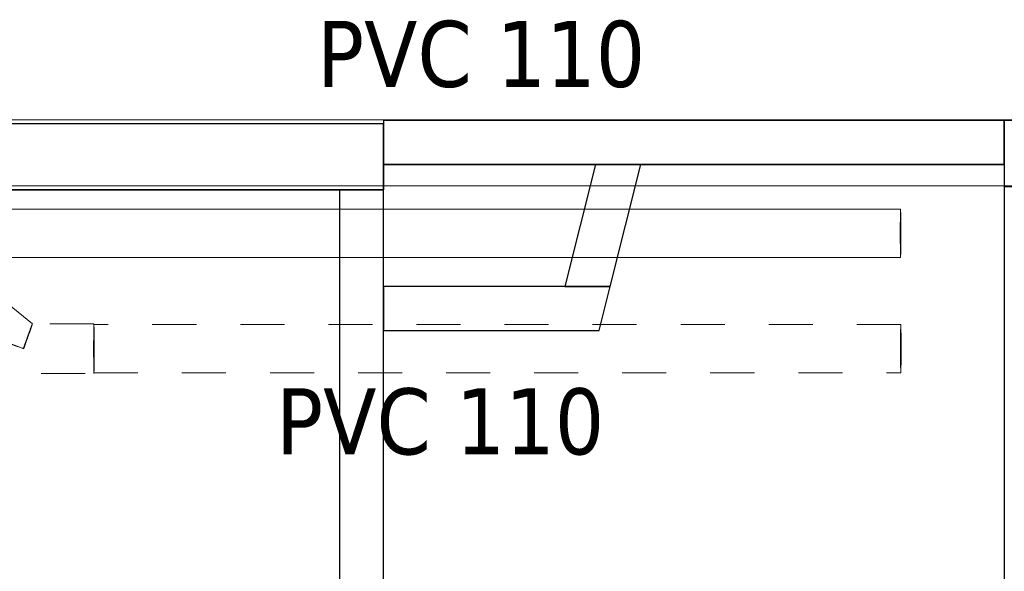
# Model space of a CAD drawing. Header units: metres. Extents: x 391.1 to 430.4, y 12.7 to 29.8.
# Tile 100 of 208: x 405 to 407.3, y 27.2 to 28.5. Entities that reach past the tile are written whole.
import ezdxf

# ---------------------------------------------------------------- set-up
doc = ezdxf.new("R2010")
doc.units = ezdxf.units.M
doc.linetypes.add('Hidden 1', pattern=[0.003969, 0.002381, -0.001587])
doc.layers.add('01_SUELOS', color=7, linetype='Continuous', lineweight=25, true_color=0x007f00)
for name, color, linetype, lineweight in [('A-DETL-____-MBND', 7, 'Continuous', 18), ('A-WALL-____-MCUT', 7, 'Continuous', 25), ('A-WALL-____-OTLN', 7, 'Continuous', 25), ('P-PIPE-____-IDEN', 7, 'Continuous', 30), ('P-PIPE-____-OTLN', 7, 'Continuous', 18)]:
    doc.layers.add(name, color=color, linetype=linetype, lineweight=lineweight)
doc.styles.add('Tahoma_3', font='tahoma.ttf', dxfattribs={"height": 0.15})

# ---------------------------------------------------------------- blocks, each defined once
blk = doc.blocks.new('Family - Forjat PS-1-153468-02_SAN_P0')
at = {"layer": 'A-DETL-____-MBND', "color": 253, "true_color": 0xaaaaaa}
for p, q in [((26.0878, 14.8491), (0, 14.8491)), ((0, 14.8491), (26.0878, 14.8491))]:
    blk.add_line(p, q, dxfattribs=at)
blk = doc.blocks.new('Family - Evans P-1-153484-02_SAN_P0')
at = {"layer": 'A-DETL-____-MBND', "color": 253, "true_color": 0xaaaaaa}
for p, q in [((23.5873, 0.15), (0.0311, 0.15)), ((0.0311, 0.15), (23.5873, 0.15)), ((0, 0), (23.5873, 0)), ((23.5873, 0), (0, 0)), ((0, 0), (23.5873, 0))]:
    blk.add_line(p, q, dxfattribs=at)
blk = doc.blocks.new('Family - Envans PB-155465-02_SAN_P0')
at = {"layer": 'A-WALL-____-MCUT', "color": 253, "true_color": 0xaaaaaa}
for p, q in [((2.0275, 0.1), (0, 0.1)), ((0, 0.1), (0, 0)), ((2.0275, 0), (2.0275, 0.1)), ((0, 0), (2.0275, 0))]:
    blk.add_line(p, q, dxfattribs=at)
at = {"layer": 'A-WALL-____-OTLN', "color": 253, "true_color": 0xaaaaaa}
for p, q in [((2.0275, 0.1), (0, 0.1)), ((0, 0.1), (0, 0)), ((2.0275, 0), (2.0275, 0.1)), ((0, 0), (2.0275, 0))]:
    blk.add_line(p, q, dxfattribs=at)
at = {"layer": 'A-WALL-____-OTLN', "color": 253, "lineweight": 18, "true_color": 0xaaaaaa}
blk.add_line((0, 0), (2.0275, 0), dxfattribs=at)
blk = doc.blocks.new('Family - Envans PB-155473-02_SAN_P0')
at = {"layer": 'A-WALL-____-MCUT', "color": 253, "true_color": 0xaaaaaa}
for p, q in [((0, 0.1), (0, 0)), ((0.5151, 0.1), (0, 0.1)), ((0.49, 0), (0.5151, 0.1)), ((0, 0), (0.49, 0))]:
    blk.add_line(p, q, dxfattribs=at)
at = {"layer": 'A-WALL-____-OTLN', "color": 253, "true_color": 0xaaaaaa}
for p, q in [((0, 0.1), (0, 0)), ((0.5151, 0.1), (0, 0.1)), ((0.49, 0), (0.5151, 0.1)), ((0, 0), (0.49, 0))]:
    blk.add_line(p, q, dxfattribs=at)
at = {"layer": 'A-WALL-____-OTLN', "color": 253, "lineweight": 18, "true_color": 0xaaaaaa}
blk.add_line((0, 0), (0.49, 0), dxfattribs=at)
blk = doc.blocks.new('Family - Envans PB-155481-02_SAN_P0')
at = {"layer": 'A-WALL-____-MCUT', "color": 253, "true_color": 0xaaaaaa}
for p, q in [((2.02, 0.1), (0, 0.1)), ((0, 0.1), (0, 0)), ((2.02, 0), (2.02, 0.1)), ((0, 0), (2.02, 0))]:
    blk.add_line(p, q, dxfattribs=at)
at = {"layer": 'A-WALL-____-OTLN', "color": 253, "true_color": 0xaaaaaa}
for p, q in [((2.02, 0.1), (0, 0.1)), ((0, 0.1), (0, 0)), ((2.02, 0), (2.02, 0.1)), ((0, 0), (2.02, 0))]:
    blk.add_line(p, q, dxfattribs=at)
at = {"layer": 'A-WALL-____-OTLN', "color": 253, "lineweight": 18, "true_color": 0xaaaaaa}
blk.add_line((0, 0), (2.02, 0), dxfattribs=at)
blk = doc.blocks.new('Family - Envans PB-155533-02_SAN_P0')
at = {"layer": 'A-WALL-____-MCUT', "color": 253, "true_color": 0xaaaaaa}
for p, q in [((-0.0251, 0.1), (0, 0)), ((0.261, 0.1), (-0.0251, 0.1)), ((0.286, 0), (0.261, 0.1)), ((0, 0), (0.286, 0))]:
    blk.add_line(p, q, dxfattribs=at)
at = {"layer": 'A-WALL-____-OTLN', "color": 253, "true_color": 0xaaaaaa}
for p, q in [((-0.0251, 0.1), (0, 0)), ((0.261, 0.1), (-0.0251, 0.1)), ((0.286, 0), (0.261, 0.1)), ((0, 0), (0.286, 0))]:
    blk.add_line(p, q, dxfattribs=at)
at = {"layer": 'A-WALL-____-OTLN', "color": 253, "lineweight": 18, "true_color": 0xaaaaaa}
blk.add_line((0, 0), (0.286, 0), dxfattribs=at)
blk = doc.blocks.new('Family - Envans PB-155654-02_SAN_P0')
at = {"layer": 'A-WALL-____-MCUT', "color": 253, "true_color": 0xaaaaaa}
for p, q in [((14.0103, 0.15), (12.5075, 0.15)), ((14.0103, 0), (14.0103, 0.15)), ((0, 0), (14.0103, 0))]:
    blk.add_line(p, q, dxfattribs=at)
at = {"layer": 'A-WALL-____-OTLN', "color": 253, "true_color": 0xaaaaaa}
for p, q in [((14.0103, 0.15), (12.5075, 0.15)), ((14.0103, 0), (14.0103, 0.15)), ((0, 0), (14.0103, 0))]:
    blk.add_line(p, q, dxfattribs=at)
blk = doc.blocks.new('Family - Envans PB-155658-02_SAN_P0')
at = {"layer": 'A-WALL-____-MCUT', "color": 253, "true_color": 0xaaaaaa}
for p, q in [((1.41, 0.1), (0, 0.1)), ((0, 0.1), (0, 0)), ((1.41, 0), (1.41, 0.1)), ((0, 0), (1.41, 0))]:
    blk.add_line(p, q, dxfattribs=at)
at = {"layer": 'A-WALL-____-OTLN', "color": 253, "true_color": 0xaaaaaa}
for p, q in [((1.41, 0.1), (0, 0.1)), ((0, 0.1), (0, 0)), ((1.41, 0), (1.41, 0.1)), ((0, 0), (1.41, 0))]:
    blk.add_line(p, q, dxfattribs=at)
at = {"layer": 'A-WALL-____-OTLN', "color": 253, "lineweight": 18, "true_color": 0xaaaaaa}
blk.add_line((0, 0), (1.41, 0), dxfattribs=at)
blk = doc.blocks.new('Family - Envans PB-155714-02_SAN_P0')
at = {"layer": 'A-WALL-____-MCUT', "color": 253, "true_color": 0xaaaaaa}
for p, q in [((2.61, 0.15), (0, 0.15)), ((0, 0.15), (0, 0)), ((0, 0), (2.61, 0))]:
    blk.add_line(p, q, dxfattribs=at)
at = {"layer": 'A-WALL-____-OTLN', "color": 253, "true_color": 0xaaaaaa}
for p, q in [((2.61, 0.15), (0, 0.15)), ((0, 0.15), (0, 0)), ((0, 0), (2.61, 0))]:
    blk.add_line(p, q, dxfattribs=at)
at = {"layer": 'A-WALL-____-OTLN', "color": 253, "lineweight": 18, "true_color": 0xaaaaaa}
blk.add_line((0, 0), (2.61, 0), dxfattribs=at)
blk = doc.blocks.new('Family - LONDR55-XX_ZZ-ARQ-CAA-M3D-Londres55-155971-02_SAN_P0')
at = {"layer": '01_SUELOS', "color": 9, "true_color": 0xaad4aa}
for p, q in [((8.5373, 14.9276), (8.5373, 14.8702)), ((8.5373, 14.9276), (8.5373, 14.8702)), ((9.9473, 14.9276), (8.5373, 14.9276)), ((9.9473, 14.9276), (8.5373, 14.9276)), ((8.5373, 14.8702), (8.5373, 14.9276)), ((8.5373, 14.9276), (9.9473, 14.9276)), ((8.5373, 14.8702), (8.5373, 14.9276)), ((8.5373, 14.9276), (9.9473, 14.9276)), ((8.5373, 14.8702), (5.9294, 14.8702)), ((8.5373, 14.8702), (5.9294, 14.8702)), ((5.9294, 14.8702), (8.5373, 14.8702)), ((5.9294, 14.8702), (8.5373, 14.8702))]:
    blk.add_line(p, q, dxfattribs=at)
blk = doc.blocks.new('LONDR55-XX_ZZ-ARQ-CAA-M3D-Londres55_ifc-1-02_SAN_P0')
at = {"layer": '01_SUELOS', "color": 253, "lineweight": 18, "true_color": 0xaaaaaa}
for name, p in [('Family - LONDR55-XX_ZZ-ARQ-CAA-M3D-Londres55-155971-02_SAN_P0', (397.3291, 13.2006)), ('Family - Forjat PS-1-153468-02_SAN_P0', (400.7564, 13.3806))]:
    blk.add_blockref(name, p, dxfattribs=at)
at = {"layer": 'A-WALL-____-OTLN', "color": 253, "lineweight": 18, "true_color": 0xaaaaaa}
for name, p, rotation in [('Family - Evans P-1-153484-02_SAN_P0', (426.8459, 28.2297), 180), ('Family - Envans PB-155658-02_SAN_P0', (407.2764, 28.2282), 180), ('Family - Envans PB-155654-02_SAN_P0', (421.2867, 28.2282), 180), ('Family - Envans PB-155714-02_SAN_P0', (405.8664, 28.2208), 180), ('Family - Envans PB-155533-02_SAN_P0', (406.3815, 27.8508), 75.93589714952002), ('Family - Envans PB-155481-02_SAN_P0', (405.8664, 26.0508), 90), ('Family - Envans PB-155465-02_SAN_P0', (407.2764, 28.0782), 270)]:
    blk.add_blockref(name, p, dxfattribs=dict(at, rotation=rotation))
blk.add_blockref('Family - Envans PB-155473-02_SAN_P0', (405.8664, 27.7508), dxfattribs=at)
blk = doc.blocks.new('M_Te - Genérica - Estándar-697352-02_SAN_P0')
at = {"layer": 'A-DETL-____-MBND', "color": 9, "linetype": 'Hidden 1', "true_color": 0xc0c0c0}
for p, q in [((405.069, 27.7662), (404.9603, 27.8542)), ((404.8892, 27.7662), (404.8891, 27.7662)), ((404.8891, 27.7662), (404.8892, 27.7662)), ((405.2087, 27.7662), (405.0689, 27.7662)), ((404.8891, 27.6531), (405.2087, 27.6531))]:
    blk.add_line(p, q, dxfattribs=at)
for centre, major_axis, ratio, start_param, end_param in [((404.9247, 27.8102), (0.0356, 0.044), 0.004889, 0.009853, 3.151445), ((404.9247, 27.8102), (0.0356, 0.044), 0.004889, 3.151445, 6.293038), ((404.8891, 27.7097), (0, 0.0566), 0.01, 0.00458, 3.146173), ((404.8891, 27.7097), (0, 0.0566), 0.01, 3.146173, 6.287766), ((405.2087, 27.7097), (0, 0.0566), 0.01, 0.00458, 3.146173), ((405.2087, 27.7097), (0, 0.0566), 0.01, 3.146173, 6.287766)]:
    blk.add_ellipse(centre, major_axis=major_axis, ratio=ratio, start_param=start_param, end_param=end_param, dxfattribs=at)
for points, knots in [([(405.0495, 27.7099), (405.0429, 27.7122), (405.0297, 27.7169), (405.01, 27.7239), (404.9903, 27.7308), (404.9707, 27.7377), (404.9546, 27.7434), (404.9434, 27.7473), (404.9371, 27.7495), (404.9324, 27.7512), (404.9278, 27.7529), (404.9232, 27.7544), (404.9194, 27.7558), (404.9168, 27.7567), (404.9153, 27.7572), (404.9142, 27.7576), (404.9131, 27.758), (404.9117, 27.7585), (404.9091, 27.7594), (404.9054, 27.7606), (404.902, 27.7617), (404.8999, 27.7625), (404.8987, 27.763), (404.8979, 27.7633), (404.8971, 27.7636), (404.8962, 27.764), (404.8945, 27.7647), (404.8925, 27.7655), (404.8905, 27.7661), (404.8895, 27.7662), (404.8891, 27.7662)], [0, 0, 0, 0, 0.111111, 0.222222, 0.333333, 0.444444, 0.555556, 0.611111, 0.638889, 0.666667, 0.694444, 0.722222, 0.75, 0.763889, 0.770833, 0.777778, 0.784722, 0.791667, 0.805556, 0.833333, 0.861111, 0.875, 0.881944, 0.888889, 0.895833, 0.902778, 0.916667, 0.944444, 0.972222, 1, 1, 1, 1]), ([(404.8891, 27.7662), (404.8895, 27.7662), (404.8904, 27.766), (404.8923, 27.7654), (404.8943, 27.7645), (404.8958, 27.7638), (404.8968, 27.7634), (404.8975, 27.7631), (404.8983, 27.7628), (404.8995, 27.7623), (404.9016, 27.7615), (404.9049, 27.7603), (404.9086, 27.7591), (404.9111, 27.7582), (404.9125, 27.7577), (404.9136, 27.7573), (404.9147, 27.7569), (404.9161, 27.7564), (404.9187, 27.7554), (404.9225, 27.7541), (404.9271, 27.7525), (404.9317, 27.7509), (404.9363, 27.7492), (404.9426, 27.747), (404.9537, 27.743), (404.9697, 27.7373), (404.9892, 27.7304), (405.0089, 27.7234), (405.0286, 27.7164), (405.0418, 27.7117), (405.0483, 27.7094)], [0, 0, 0, 0, 0.027778, 0.055556, 0.083333, 0.097222, 0.104167, 0.111111, 0.118056, 0.125, 0.138889, 0.166667, 0.194444, 0.208333, 0.215278, 0.222222, 0.229167, 0.236111, 0.25, 0.277778, 0.305556, 0.333333, 0.361111, 0.388889, 0.444444, 0.555556, 0.666667, 0.777778, 0.888889, 1, 1, 1, 1]), ([(405.0483, 27.7094), (405.0495, 27.7126), (405.0517, 27.719), (405.0551, 27.7283), (405.0583, 27.7372), (405.0622, 27.7481), (405.0658, 27.758), (405.0683, 27.7648), (405.0689, 27.7662), (405.0689, 27.7662)], [0, 0, 0, 0, 0.111111, 0.222222, 0.333333, 0.444444, 0.666667, 0.833333, 1, 1, 1, 1]), ([(405.0689, 27.7662), (405.069, 27.7663), (405.0683, 27.7638), (405.0644, 27.7526), (405.0579, 27.7339), (405.0523, 27.7179), (405.0495, 27.7099)], [0, 0, 0, 0, 0.222222, 0.444444, 0.722222, 1, 1, 1, 1])]:
    blk.add_open_spline(points, degree=3, knots=knots, dxfattribs=at)

msp = doc.modelspace()

# ---------------------------------------------------------------- linework, layer by layer
at = {"layer": 'A-DETL-____-MBND', "color": 9, "linetype": 'Hidden 1', "true_color": 0xc0c0c0}
for p, q in [((407.0414, 27.7647), (405.2087, 27.7647)), ((405.2087, 27.6547), (407.0414, 27.6547))]:
    msp.add_line(p, q, dxfattribs=at)
for centre, start_param, end_param in [((405.2087, 27.7097), 0, 1.570796), ((405.2087, 27.7097), 4.712389, 6.283185), ((407.0414, 27.7097), 0, 1.570796), ((407.0414, 27.7097), 4.712389, 6.283185), ((405.2087, 27.7097), 1.570796, 3.141593), ((405.2087, 27.7097), 3.141593, 4.712389), ((407.0414, 27.7097), 1.570796, 3.141593), ((407.0414, 27.7097), 3.141593, 4.712389)]:
    msp.add_ellipse(centre, major_axis=(0, 0.055), ratio=0.01, start_param=start_param, end_param=end_param, dxfattribs=at)
at = {"layer": 'P-PIPE-____-OTLN', "color": 9, "true_color": 0xc0c0c0}
for p, q in [((407.0408, 28.0267), (403.0677, 28.0267)), ((403.0677, 27.9167), (407.0408, 27.9167))]:
    msp.add_line(p, q, dxfattribs=at)
for start_param, end_param in [(0, 1.570796), (4.712389, 6.283185), (1.570796, 3.141593), (3.141593, 4.712389)]:
    msp.add_ellipse((407.0408, 27.9717), major_axis=(0, 0.055), ratio=0.01, start_param=start_param, end_param=end_param, dxfattribs=at)

# ---------------------------------------------------------------- block references
at = {"lineweight": 5}
msp.add_blockref('LONDR55-XX_ZZ-ARQ-CAA-M3D-Londres55_ifc-1-02_SAN_P0', (0, 0), dxfattribs=at)
at = {"layer": 'A-DETL-____-MBND', "color": 9, "linetype": 'Hidden 1', "true_color": 0xc0c0c0}
msp.add_blockref('M_Te - Genérica - Estándar-697352-02_SAN_P0', (0, 0), dxfattribs=at)

# ---------------------------------------------------------------- texts
at = {"layer": 'P-PIPE-____-IDEN', "char_height": 0.15, "width": 0.901898, "attachment_point": 1, "style": 'Tahoma_3'}
for insert in [(405.7157, 28.4546), (405.6227, 27.6198)]:
    msp.add_mtext('PVC 110', dxfattribs=dict(at, insert=insert))

doc.saveas('drawing.dxf')
